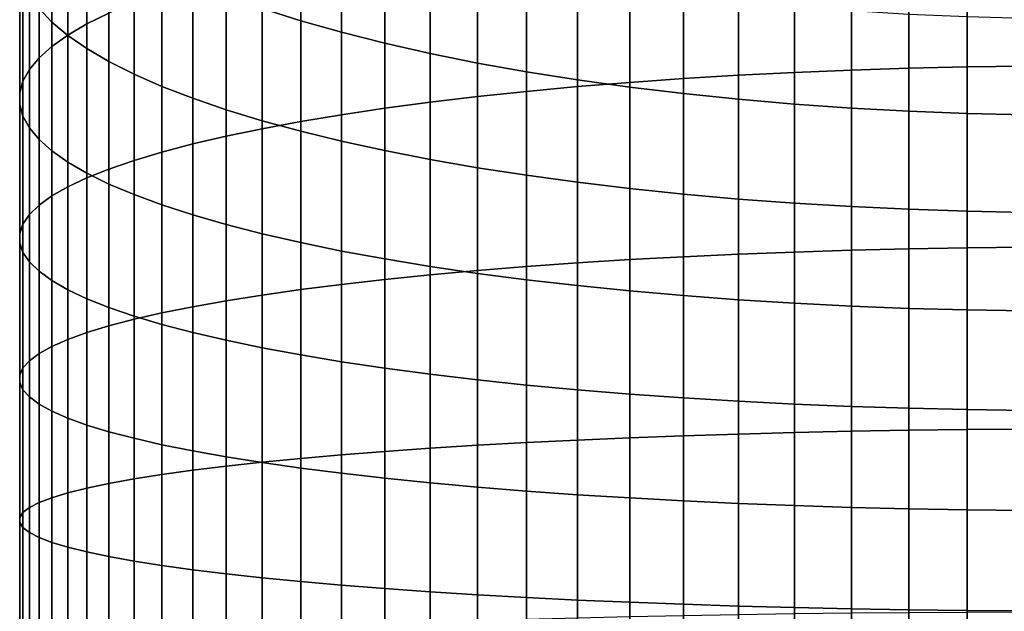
# Model space of a CAD drawing. Header units: metres. Extents: x -82 to 82, y -314 to 27.
# Tile 35 of 256: x -13 to -1, y -252 to -245. Entities that reach past the tile are written whole.
import ezdxf

# ---------------------------------------------------------------- set-up
doc = ezdxf.new("R2010")
doc.units = ezdxf.units.M
doc.layers.add('solid_K_24_41_04_000C07', color=7, linetype='CONTINUOUS')

msp = doc.modelspace()

# ---------------------------------------------------------------- linework, layer by layer
at = {"layer": 'solid_K_24_41_04_000C07'}
for points in [[(-12.174646, -245.101151, 299.56308), (-11.905053, -244.96843, 300.21344), (-11.905053, -243.078552, 299.789673), (-12.174646, -243.236237, 299.144897)], [(-12.407265, -245.236633, 298.89917), (-12.174646, -245.101151, 299.56308), (-12.174646, -243.236237, 299.144897), (-12.407265, -243.397232, 298.486725)], [(-12.602203, -245.077377, 291.617188), (-12.758869, -244.911301, 292.296265), (-12.758869, -243.326721, 291.87616), (-12.602203, -243.518875, 291.20401)], [(-12.602203, -245.374481, 298.223724), (-12.407265, -245.236633, 298.89917), (-12.407265, -243.397232, 298.486725), (-12.602203, -243.561005, 297.817078)], [(-3.537345, -245.692551, 307.755188), (-2.842854, -245.664047, 307.928741), (-2.842854, -243.476166, 307.526031), (-3.537345, -243.511322, 307.353729)], [(-2.842854, -245.664047, 307.928741), (-2.13973, -245.6418, 308.06427), (-2.13973, -243.4487, 307.660614), (-2.842854, -243.476166, 307.526031)], [(-2.13973, -245.6418, 308.06427), (-1.430107, -245.625854, 308.161377), (-1.430107, -243.429016, 307.757019), (-2.13973, -243.4487, 307.660614)], [(-1.430107, -245.625854, 308.161377), (-0.716141, -245.616272, 308.219757), (-0.716141, -243.417191, 307.815002), (-1.430107, -243.429016, 307.757019)], [(-12.758869, -245.514252, 297.538757), (-12.602203, -245.374481, 298.223724), (-12.602203, -243.561005, 297.817078), (-12.758869, -243.727097, 297.138)], [(-12.407265, -245.241165, 290.94754), (-12.602203, -245.077377, 291.617188), (-12.602203, -243.518875, 291.20401), (-12.407265, -243.708344, 290.541168)], [(-9.564411, -245.061737, 285.806854), (-10.034917, -244.913239, 286.326294), (-10.034917, -243.558853, 285.910706), (-9.564411, -243.727264, 285.397369)], [(-5.548094, -245.814514, 307.012299), (-4.892022, -245.767899, 307.296295), (-4.892022, -243.604309, 306.898071), (-5.548094, -243.66185, 306.616089)], [(-4.892022, -245.767899, 307.296295), (-4.221093, -245.727188, 307.544159), (-4.221093, -243.554092, 307.144196), (-4.892022, -243.604309, 306.898071)], [(-4.221093, -245.727188, 307.544159), (-3.537345, -245.692551, 307.755188), (-3.537345, -243.511322, 307.353729), (-4.221093, -243.554092, 307.144196)], [(-12.876787, -245.655548, 296.846405), (-12.758869, -245.514252, 297.538757), (-12.758869, -243.727097, 297.138), (-12.876787, -243.894974, 296.451599)], [(-12.174646, -245.402145, 290.289368), (-12.407265, -245.241165, 290.94754), (-12.407265, -243.708344, 290.541168), (-12.174646, -243.894592, 289.889679)], [(-9.064858, -245.202866, 285.31311), (-9.564411, -245.061737, 285.806854), (-9.564411, -243.727264, 285.397369), (-9.064858, -243.887344, 284.909454)], [(-6.807748, -245.924973, 306.33963), (-6.187316, -245.866928, 306.693085), (-6.187316, -243.726532, 306.299133), (-6.807748, -243.798157, 305.948151)], [(-6.187316, -245.866928, 306.693085), (-5.548094, -245.814514, 307.012299), (-5.548094, -243.66185, 306.616089), (-6.187316, -243.726532, 306.299133)], [(-7.407505, -245.988449, 305.952942), (-6.807748, -245.924973, 306.33963), (-6.807748, -243.798157, 305.948151), (-7.407505, -243.876511, 305.56424)], [(-12.955599, -245.797928, 296.148712), (-12.876787, -245.655548, 296.846405), (-12.876787, -243.894974, 296.451599), (-12.955599, -244.064148, 295.759918)], [(-11.905053, -245.559845, 289.644623), (-12.174646, -245.402145, 290.289368), (-12.174646, -243.894592, 289.889679), (-11.905053, -244.077026, 289.251495)], [(-8.537776, -245.336243, 284.846588), (-9.064858, -245.202866, 285.31311), (-9.064858, -243.887344, 284.909454), (-8.537776, -244.038589, 284.448425)], [(-8.537776, -246.130981, 305.084869), (-7.984765, -246.05719, 305.534271), (-7.984765, -243.961334, 305.148529), (-8.537776, -244.052399, 304.702271)], [(-7.984765, -246.05719, 305.534271), (-7.407505, -245.988449, 305.952942), (-7.407505, -243.876511, 305.56424), (-7.984765, -243.961334, 305.148529)], [(-12.995064, -245.940948, 295.447815), (-12.955599, -245.797928, 296.148712), (-12.955599, -244.064148, 295.759918), (-12.995064, -244.234085, 295.065094)], [(-11.599305, -245.71376, 289.015259), (-11.905053, -245.559845, 289.644623), (-11.905053, -244.077026, 289.251495), (-11.599305, -244.255096, 288.62854)], [(-9.064858, -246.209595, 304.606049), (-8.537776, -246.130981, 305.084869), (-8.537776, -244.052399, 304.702271), (-9.064858, -244.149429, 304.226868)], [(-7.984765, -245.461411, 284.408691), (-8.537776, -245.336243, 284.846588), (-8.537776, -244.038589, 284.448425), (-7.984765, -244.180557, 284.015656)], [(-9.564411, -246.292801, 304.099335), (-9.064858, -246.209595, 304.606049), (-9.064858, -244.149429, 304.226868), (-9.564411, -244.25209, 303.723724)], [(-7.407505, -245.578033, 284.000763), (-7.984765, -245.461411, 284.408691), (-7.984765, -244.180557, 284.015656), (-7.407505, -244.31282, 283.612518)], [(-12.995064, -246.084198, 294.74588), (-12.995064, -245.940948, 295.447815), (-12.995064, -244.234085, 295.065094), (-12.995064, -244.404297, 294.369171)], [(-11.25833, -245.863449, 288.403229), (-11.599305, -245.71376, 289.015259), (-11.599305, -244.255096, 288.62854), (-11.25833, -244.428284, 288.022736)], [(-10.034917, -246.380325, 303.566223), (-9.564411, -246.292801, 304.099335), (-9.564411, -244.25209, 303.723724), (-10.034917, -244.360123, 303.194366)], [(-6.807748, -245.68573, 283.623993), (-7.407505, -245.578033, 284.000763), (-7.407505, -244.31282, 283.612518), (-6.807748, -244.434967, 283.240204)], [(-12.955599, -246.227219, 294.045013), (-12.995064, -246.084198, 294.74588), (-12.995064, -244.404297, 294.369171), (-12.955599, -244.574249, 293.674347)], [(-10.883164, -246.008453, 287.810394), (-11.25833, -245.863449, 288.403229), (-11.25833, -244.428284, 288.022736), (-10.883164, -244.596039, 287.435944)], [(-10.474946, -246.471924, 303.008331), (-10.034917, -246.380325, 303.566223), (-10.034917, -244.360123, 303.194366), (-10.474946, -244.47316, 302.640442)], [(-6.187316, -245.784195, 283.279602), (-6.807748, -245.68573, 283.623993), (-6.807748, -244.434967, 283.240204), (-6.187316, -244.546631, 282.899841)], [(-12.876787, -246.369598, 293.347321), (-12.955599, -246.227219, 294.045013), (-12.955599, -244.574249, 293.674347), (-12.876787, -244.743408, 292.982666)], [(-10.883164, -246.567322, 302.427368), (-10.474946, -246.471924, 303.008331), (-10.474946, -244.47316, 302.640442), (-10.883164, -244.590881, 302.063599)], [(-5.548094, -245.873108, 282.968567), (-6.187316, -245.784195, 283.279602), (-6.187316, -244.546631, 282.899841), (-5.548094, -244.647461, 282.592499)], [(-11.25833, -246.666199, 301.825104), (-10.883164, -246.567322, 302.427368), (-10.883164, -244.590881, 302.063599), (-11.25833, -244.712906, 301.465607)], [(-10.474946, -246.148331, 287.238525), (-10.883164, -246.008453, 287.810394), (-10.883164, -244.596039, 287.435944), (-10.474946, -244.757843, 286.869873)], [(-4.892022, -245.952194, 282.691864), (-5.548094, -245.873108, 282.968567), (-5.548094, -244.647461, 282.592499), (-4.892022, -244.737183, 282.319031)], [(-12.758869, -246.510895, 292.654938), (-12.876787, -246.369598, 293.347321), (-12.876787, -244.743408, 292.982666), (-12.758869, -244.911301, 292.296265)], [(-11.599305, -246.76828, 301.203369), (-11.25833, -246.666199, 301.825104), (-11.25833, -244.712906, 301.465607), (-11.599305, -244.838898, 300.848267)], [(-10.034917, -246.282639, 286.689362), (-10.474946, -246.148331, 287.238525), (-10.474946, -244.757843, 286.869873), (-10.034917, -244.913239, 286.326294)], [(-4.221093, -246.02124, 282.450348), (-4.892022, -245.952194, 282.691864), (-4.892022, -244.737183, 282.319031), (-4.221093, -244.815475, 282.080353)], [(-3.537345, -246.080017, 282.24472), (-4.221093, -246.02124, 282.450348), (-4.221093, -244.815475, 282.080353), (-3.537345, -244.882141, 281.877167)], [(-12.602203, -246.650665, 291.969971), (-12.758869, -246.510895, 292.654938), (-12.758869, -244.911301, 292.296265), (-12.602203, -245.077377, 291.617188)], [(-11.905053, -246.87326, 300.564026), (-11.599305, -246.76828, 301.203369), (-11.599305, -244.838898, 300.848267), (-11.905053, -244.96843, 300.21344)], [(-9.564411, -246.410995, 286.164551), (-10.034917, -246.282639, 286.689362), (-10.034917, -244.913239, 286.326294), (-9.564411, -245.061737, 285.806854)], [(-2.842854, -246.128357, 282.075623), (-3.537345, -246.080017, 282.24472), (-3.537345, -244.882141, 281.877167), (-2.842854, -244.936966, 281.710052)], [(-2.13973, -246.166107, 281.943573), (-2.842854, -246.128357, 282.075623), (-2.842854, -244.936966, 281.710052), (-2.13973, -244.979782, 281.579559)], [(-12.174646, -246.980804, 299.909058), (-11.905053, -246.87326, 300.564026), (-11.905053, -244.96843, 300.21344), (-12.174646, -245.101151, 299.56308)], [(-9.064858, -246.53299, 285.665741), (-9.564411, -246.410995, 286.164551), (-9.564411, -245.061737, 285.806854), (-9.064858, -245.202866, 285.31311)], [(-1.430107, -246.193161, 281.848969), (-2.13973, -246.166107, 281.943573), (-2.13973, -244.979782, 281.579559), (-1.430107, -245.010452, 281.486053)], [(-0.716141, -246.209427, 281.792084), (-1.430107, -246.193161, 281.848969), (-1.430107, -245.010452, 281.486053), (-0.716141, -245.0289, 281.42984)], [(-12.407265, -246.788513, 291.294525), (-12.602203, -246.650665, 291.969971), (-12.602203, -245.077377, 291.617188), (-12.407265, -245.241165, 290.94754)], [(-12.407265, -247.090576, 299.240417), (-12.174646, -246.980804, 299.909058), (-12.174646, -245.101151, 299.56308), (-12.407265, -245.236633, 298.89917)], [(-12.602203, -247.202271, 298.56015), (-12.407265, -247.090576, 299.240417), (-12.407265, -245.236633, 298.89917), (-12.602203, -245.374481, 298.223724)], [(-12.174646, -246.923996, 290.630615), (-12.407265, -246.788513, 291.294525), (-12.407265, -245.241165, 290.94754), (-12.174646, -245.402145, 290.289368)], [(-8.537776, -246.64827, 285.194427), (-9.064858, -246.53299, 285.665741), (-9.064858, -245.202866, 285.31311), (-8.537776, -245.336243, 284.846588)], [(-12.758869, -247.315536, 297.8703), (-12.602203, -247.202271, 298.56015), (-12.602203, -245.374481, 298.223724), (-12.758869, -245.514252, 297.538757)], [(-11.905053, -247.056717, 289.980255), (-12.174646, -246.923996, 290.630615), (-12.174646, -245.402145, 290.289368), (-11.905053, -245.559845, 289.644623)], [(-7.984765, -246.75647, 284.752045), (-8.537776, -246.64827, 285.194427), (-8.537776, -245.336243, 284.846588), (-7.984765, -245.461411, 284.408691)], [(-12.876787, -247.430023, 297.173004), (-12.758869, -247.315536, 297.8703), (-12.758869, -245.514252, 297.538757), (-12.876787, -245.655548, 296.846405)], [(-7.407505, -246.857269, 284.339905), (-7.984765, -246.75647, 284.752045), (-7.984765, -245.461411, 284.408691), (-7.407505, -245.578033, 284.000763)], [(-12.955599, -247.545395, 296.470337), (-12.876787, -247.430023, 297.173004), (-12.876787, -245.655548, 296.846405), (-12.955599, -245.797928, 296.148712)], [(-11.599305, -247.186249, 289.345459), (-11.905053, -247.056717, 289.980255), (-11.905053, -245.559845, 289.644623), (-11.599305, -245.71376, 289.015259)], [(-6.807748, -246.950363, 283.95929), (-7.407505, -246.857269, 284.339905), (-7.407505, -245.578033, 284.000763), (-6.807748, -245.68573, 283.623993)], [(-3.537345, -247.887619, 308.072266), (-2.842854, -247.865845, 308.246796), (-2.842854, -245.664047, 307.928741), (-3.537345, -245.692551, 307.755188)], [(-2.842854, -247.865845, 308.246796), (-2.13973, -247.848831, 308.383057), (-2.13973, -245.6418, 308.06427), (-2.842854, -245.664047, 307.928741)], [(-2.13973, -247.848831, 308.383057), (-1.430107, -247.836639, 308.480713), (-1.430107, -245.625854, 308.161377), (-2.13973, -245.6418, 308.06427)], [(-1.430107, -247.836639, 308.480713), (-0.716141, -247.829315, 308.539429), (-0.716141, -245.616272, 308.219757), (-1.430107, -245.625854, 308.161377)], [(-11.25833, -247.312241, 288.728119), (-11.599305, -247.186249, 289.345459), (-11.599305, -245.71376, 289.015259), (-11.25833, -245.863449, 288.403229)], [(-6.187316, -247.035477, 283.611328), (-6.807748, -246.950363, 283.95929), (-6.807748, -245.68573, 283.623993), (-6.187316, -245.784195, 283.279602)], [(-5.548094, -247.11232, 283.297089), (-6.187316, -247.035477, 283.611328), (-6.187316, -245.784195, 283.279602), (-5.548094, -245.873108, 282.968567)], [(-5.548094, -247.980865, 307.325226), (-4.892022, -247.945221, 307.610779), (-4.892022, -245.767899, 307.296295), (-5.548094, -245.814514, 307.012299)], [(-4.892022, -247.945221, 307.610779), (-4.221093, -247.914108, 307.860046), (-4.221093, -245.727188, 307.544159), (-4.892022, -245.767899, 307.296295)], [(-4.221093, -247.914108, 307.860046), (-3.537345, -247.887619, 308.072266), (-3.537345, -245.692551, 307.755188), (-4.221093, -245.727188, 307.544159)], [(-12.995064, -247.661301, 295.764465), (-12.955599, -247.545395, 296.470337), (-12.955599, -245.797928, 296.148712), (-12.995064, -245.940948, 295.447815)], [(-10.883164, -247.434265, 288.130096), (-11.25833, -247.312241, 288.728119), (-11.25833, -245.863449, 288.403229), (-10.883164, -246.008453, 287.810394)], [(-6.807748, -248.065292, 306.648773), (-6.187316, -248.02092, 307.004242), (-6.187316, -245.866928, 306.693085), (-6.807748, -245.924973, 306.33963)], [(-6.187316, -248.02092, 307.004242), (-5.548094, -247.980865, 307.325226), (-5.548094, -245.814514, 307.012299), (-6.187316, -245.866928, 306.693085)], [(-4.892022, -247.180695, 283.017578), (-5.548094, -247.11232, 283.297089), (-5.548094, -245.873108, 282.968567), (-4.892022, -245.952194, 282.691864)], [(-12.995064, -247.777374, 295.057526), (-12.995064, -247.661301, 295.764465), (-12.995064, -245.940948, 295.447815), (-12.995064, -246.084198, 294.74588)], [(-10.474946, -247.551987, 287.553253), (-10.883164, -247.434265, 288.130096), (-10.883164, -246.008453, 287.810394), (-10.474946, -246.148331, 287.238525)], [(-7.984765, -248.166367, 305.838928), (-7.407505, -248.113815, 306.259949), (-7.407505, -245.988449, 305.952942), (-7.984765, -246.05719, 305.534271)], [(-7.407505, -248.113815, 306.259949), (-6.807748, -248.065292, 306.648773), (-6.807748, -245.924973, 306.33963), (-7.407505, -245.988449, 305.952942)], [(-4.221093, -247.240372, 282.77356), (-4.892022, -247.180695, 283.017578), (-4.892022, -245.952194, 282.691864), (-4.221093, -246.02124, 282.450348)], [(-3.537345, -247.291183, 282.565826), (-4.221093, -247.240372, 282.77356), (-4.221093, -246.02124, 282.450348), (-3.537345, -246.080017, 282.24472)], [(-12.955599, -247.893265, 294.351654), (-12.995064, -247.777374, 295.057526), (-12.995064, -246.084198, 294.74588), (-12.955599, -246.227219, 294.045013)], [(-10.034917, -247.665024, 286.999329), (-10.474946, -247.551987, 287.553253), (-10.474946, -246.148331, 287.238525), (-10.034917, -246.282639, 286.689362)], [(-9.064858, -248.282867, 304.905518), (-8.537776, -248.222778, 305.386993), (-8.537776, -246.130981, 305.084869), (-9.064858, -246.209595, 304.606049)], [(-8.537776, -248.222778, 305.386993), (-7.984765, -248.166367, 305.838928), (-7.984765, -246.05719, 305.534271), (-8.537776, -246.130981, 305.084869)], [(-2.842854, -247.332962, 282.394989), (-3.537345, -247.291183, 282.565826), (-3.537345, -246.080017, 282.24472), (-2.842854, -246.128357, 282.075623)], [(-2.13973, -247.365601, 282.261566), (-2.842854, -247.332962, 282.394989), (-2.842854, -246.128357, 282.075623), (-2.13973, -246.166107, 281.943573)], [(-12.876787, -248.008636, 293.648987), (-12.955599, -247.893265, 294.351654), (-12.955599, -246.227219, 294.045013), (-12.876787, -246.369598, 293.347321)], [(-9.564411, -248.346466, 304.395966), (-9.064858, -248.282867, 304.905518), (-9.064858, -246.209595, 304.606049), (-9.564411, -246.292801, 304.099335)], [(-1.430107, -247.388977, 282.165985), (-2.13973, -247.365601, 282.261566), (-2.13973, -246.166107, 281.943573), (-1.430107, -246.193161, 281.848969)], [(-0.716141, -247.40303, 282.108521), (-1.430107, -247.388977, 282.165985), (-1.430107, -246.193161, 281.848969), (-0.716141, -246.209427, 281.792084)], [(-12.758869, -248.123123, 292.951691), (-12.876787, -248.008636, 293.648987), (-12.876787, -246.369598, 293.347321), (-12.758869, -246.510895, 292.654938)], [(-10.474946, -248.483398, 303.298889), (-10.034917, -248.413376, 303.859863), (-10.034917, -246.380325, 303.566223), (-10.474946, -246.471924, 303.008331)], [(-9.564411, -247.773041, 286.470001), (-10.034917, -247.665024, 286.999329), (-10.034917, -246.282639, 286.689362), (-9.564411, -246.410995, 286.164551)], [(-10.034917, -248.413376, 303.859863), (-9.564411, -248.346466, 304.395966), (-9.564411, -246.292801, 304.099335), (-10.034917, -246.380325, 303.566223)], [(-10.883164, -248.55632, 302.714691), (-10.474946, -248.483398, 303.298889), (-10.474946, -246.471924, 303.008331), (-10.883164, -246.567322, 302.427368)], [(-9.064858, -247.875717, 285.966858), (-9.564411, -247.773041, 286.470001), (-9.564411, -246.410995, 286.164551), (-9.064858, -246.53299, 285.665741)], [(-12.602203, -248.236389, 292.261841), (-12.758869, -248.123123, 292.951691), (-12.758869, -246.510895, 292.654938), (-12.602203, -246.650665, 291.969971)], [(-11.25833, -248.631897, 302.109039), (-10.883164, -248.55632, 302.714691), (-10.883164, -246.567322, 302.427368), (-11.25833, -246.666199, 301.825104)], [(-8.537776, -247.972748, 285.491425), (-9.064858, -247.875717, 285.966858), (-9.064858, -246.53299, 285.665741), (-8.537776, -246.64827, 285.194427)], [(-12.407265, -248.348083, 291.581573), (-12.602203, -248.236389, 292.261841), (-12.602203, -246.650665, 291.969971), (-12.407265, -246.788513, 291.294525)], [(-11.599305, -248.709946, 301.483826), (-11.25833, -248.631897, 302.109039), (-11.25833, -246.666199, 301.825104), (-11.599305, -246.76828, 301.203369)], [(-7.984765, -248.063812, 285.045197), (-8.537776, -247.972748, 285.491425), (-8.537776, -246.64827, 285.194427), (-7.984765, -246.75647, 284.752045)], [(-12.174646, -248.45787, 290.912933), (-12.407265, -248.348083, 291.581573), (-12.407265, -246.788513, 291.294525), (-12.174646, -246.923996, 290.630615)], [(-11.905053, -248.790176, 300.840942), (-11.599305, -248.709946, 301.483826), (-11.599305, -246.76828, 301.203369), (-11.905053, -246.87326, 300.564026)], [(-7.407505, -248.148636, 284.629456), (-7.984765, -248.063812, 285.045197), (-7.984765, -246.75647, 284.752045), (-7.407505, -246.857269, 284.339905)], [(-6.807748, -248.22699, 284.245544), (-7.407505, -248.148636, 284.629456), (-7.407505, -246.857269, 284.339905), (-6.807748, -246.950363, 283.95929)], [(-12.407265, -248.956314, 299.509918), (-12.174646, -248.872391, 300.182281), (-12.174646, -246.980804, 299.909058), (-12.407265, -247.090576, 299.240417)], [(-12.174646, -248.872391, 300.182281), (-11.905053, -248.790176, 300.840942), (-11.905053, -246.87326, 300.564026), (-12.174646, -246.980804, 299.909058)], [(-11.905053, -248.565414, 290.257965), (-12.174646, -248.45787, 290.912933), (-12.174646, -246.923996, 290.630615), (-11.905053, -247.056717, 289.980255)], [(-6.187316, -248.298615, 283.894562), (-6.807748, -248.22699, 284.245544), (-6.807748, -246.950363, 283.95929), (-6.187316, -247.035477, 283.611328)], [(-12.602203, -249.041687, 298.825836), (-12.407265, -248.956314, 299.509918), (-12.407265, -247.090576, 299.240417), (-12.602203, -247.202271, 298.56015)], [(-11.599305, -248.67038, 289.618622), (-11.905053, -248.565414, 290.257965), (-11.905053, -247.056717, 289.980255), (-11.599305, -247.186249, 289.345459)], [(-5.548094, -248.363297, 283.577606), (-6.187316, -248.298615, 283.894562), (-6.187316, -247.035477, 283.611328), (-5.548094, -247.11232, 283.297089)], [(-12.758869, -249.128265, 298.132141), (-12.602203, -249.041687, 298.825836), (-12.602203, -247.202271, 298.56015), (-12.758869, -247.315536, 297.8703)], [(-11.25833, -248.772461, 288.996887), (-11.599305, -248.67038, 289.618622), (-11.599305, -247.186249, 289.345459), (-11.25833, -247.312241, 288.728119)], [(-4.892022, -248.420837, 283.295654), (-5.548094, -248.363297, 283.577606), (-5.548094, -247.11232, 283.297089), (-4.892022, -247.180695, 283.017578)], [(-4.221093, -248.471054, 283.04953), (-4.892022, -248.420837, 283.295654), (-4.892022, -247.180695, 283.017578), (-4.221093, -247.240372, 282.77356)], [(-12.876787, -249.21579, 297.430939), (-12.758869, -249.128265, 298.132141), (-12.758869, -247.315536, 297.8703), (-12.876787, -247.430023, 297.173004)], [(-10.883164, -248.871353, 288.394623), (-11.25833, -248.772461, 288.996887), (-11.25833, -247.312241, 288.728119), (-10.883164, -247.434265, 288.130096)], [(-3.537345, -248.513824, 282.839966), (-4.221093, -248.471054, 283.04953), (-4.221093, -247.240372, 282.77356), (-3.537345, -247.291183, 282.565826)], [(-2.842854, -248.548981, 282.667664), (-3.537345, -248.513824, 282.839966), (-3.537345, -247.291183, 282.565826), (-2.842854, -247.332962, 282.394989)], [(-2.13973, -248.576447, 282.533081), (-2.842854, -248.548981, 282.667664), (-2.842854, -247.332962, 282.394989), (-2.13973, -247.365601, 282.261566)], [(-12.955599, -249.303986, 296.724365), (-12.876787, -249.21579, 297.430939), (-12.876787, -247.430023, 297.173004), (-12.955599, -247.545395, 296.470337)], [(-10.474946, -248.966736, 287.81366), (-10.883164, -248.871353, 288.394623), (-10.883164, -247.434265, 288.130096), (-10.474946, -247.551987, 287.553253)], [(-1.430107, -248.596115, 282.436676), (-2.13973, -248.576447, 282.533081), (-2.13973, -247.365601, 282.261566), (-1.430107, -247.388977, 282.165985)], [(-0.716141, -248.607956, 282.378723), (-1.430107, -248.596115, 282.436676), (-1.430107, -247.388977, 282.165985), (-0.716141, -247.40303, 282.108521)], [(-12.995064, -249.392578, 296.014557), (-12.955599, -249.303986, 296.724365), (-12.955599, -247.545395, 296.470337), (-12.995064, -247.661301, 295.764465)], [(-10.034917, -249.058334, 287.255768), (-10.474946, -248.966736, 287.81366), (-10.474946, -247.551987, 287.553253), (-10.034917, -247.665024, 286.999329)], [(-12.995064, -249.481308, 295.30365), (-12.995064, -249.392578, 296.014557), (-12.995064, -247.661301, 295.764465), (-12.995064, -247.777374, 295.057526)], [(-9.564411, -249.145859, 286.722656), (-10.034917, -249.058334, 287.255768), (-10.034917, -247.665024, 286.999329), (-9.564411, -247.773041, 286.470001)], [(-12.955599, -249.569901, 294.593842), (-12.995064, -249.481308, 295.30365), (-12.995064, -247.777374, 295.057526), (-12.955599, -247.893265, 294.351654)], [(-9.064858, -249.229065, 286.215942), (-9.564411, -249.145859, 286.722656), (-9.564411, -247.773041, 286.470001), (-9.064858, -247.875717, 285.966858)], [(-1.430107, -250.058105, 308.714569), (-0.716141, -250.05304, 308.773529), (-0.716141, -247.829315, 308.539429), (-1.430107, -247.836639, 308.480713)], [(-12.876787, -249.658081, 293.887238), (-12.955599, -249.569901, 294.593842), (-12.955599, -247.893265, 294.351654), (-12.876787, -248.008636, 293.648987)], [(-8.537776, -249.307678, 285.737152), (-9.064858, -249.229065, 286.215942), (-9.064858, -247.875717, 285.966858), (-8.537776, -247.972748, 285.491425)], [(-5.548094, -250.157654, 307.554382), (-4.892022, -250.133057, 307.841095), (-4.892022, -247.945221, 307.610779), (-5.548094, -247.980865, 307.325226)], [(-4.892022, -250.133057, 307.841095), (-4.221093, -250.111572, 308.0914), (-4.221093, -247.914108, 307.860046), (-4.892022, -247.945221, 307.610779)], [(-4.221093, -250.111572, 308.0914), (-3.537345, -250.093292, 308.304474), (-3.537345, -247.887619, 308.072266), (-4.221093, -247.914108, 307.860046)], [(-3.537345, -250.093292, 308.304474), (-2.842854, -250.078262, 308.479675), (-2.842854, -247.865845, 308.246796), (-3.537345, -247.887619, 308.072266)], [(-2.842854, -250.078262, 308.479675), (-2.13973, -250.066513, 308.616516), (-2.13973, -247.848831, 308.383057), (-2.842854, -247.865845, 308.246796)], [(-2.13973, -250.066513, 308.616516), (-1.430107, -250.058105, 308.714569), (-1.430107, -247.836639, 308.480713), (-2.13973, -247.848831, 308.383057)], [(-12.758869, -249.745605, 293.186035), (-12.876787, -249.658081, 293.887238), (-12.876787, -248.008636, 293.648987), (-12.758869, -248.123123, 292.951691)], [(-7.984765, -249.38147, 285.28772), (-8.537776, -249.307678, 285.737152), (-8.537776, -247.972748, 285.491425), (-7.984765, -248.063812, 285.045197)], [(-7.407505, -249.450211, 284.869049), (-7.984765, -249.38147, 285.28772), (-7.984765, -248.063812, 285.045197), (-7.407505, -248.148636, 284.629456)], [(-7.407505, -250.249451, 306.484772), (-6.807748, -250.215942, 306.875183), (-6.807748, -248.065292, 306.648773), (-7.407505, -248.113815, 306.259949)], [(-6.807748, -250.215942, 306.875183), (-6.187316, -250.185318, 307.232086), (-6.187316, -248.02092, 307.004242), (-6.807748, -248.065292, 306.648773)], [(-6.187316, -250.185318, 307.232086), (-5.548094, -250.157654, 307.554382), (-5.548094, -247.980865, 307.325226), (-6.187316, -248.02092, 307.004242)], [(-12.602203, -249.832184, 292.492371), (-12.758869, -249.745605, 293.186035), (-12.758869, -248.123123, 292.951691), (-12.602203, -248.236389, 292.261841)], [(-8.537776, -250.324661, 305.608276), (-7.984765, -250.285721, 306.062042), (-7.984765, -248.166367, 305.838928), (-8.537776, -248.222778, 305.386993)], [(-7.984765, -250.285721, 306.062042), (-7.407505, -250.249451, 306.484772), (-7.407505, -248.113815, 306.259949), (-7.984765, -248.166367, 305.838928)], [(-6.807748, -249.513702, 284.482361), (-7.407505, -249.450211, 284.869049), (-7.407505, -248.148636, 284.629456), (-6.807748, -248.22699, 284.245544)], [(-12.407265, -249.917572, 291.808289), (-12.602203, -249.832184, 292.492371), (-12.602203, -248.236389, 292.261841), (-12.407265, -248.348083, 291.581573)], [(-9.564411, -250.410049, 304.61322), (-9.064858, -250.36615, 305.124847), (-9.064858, -248.282867, 304.905518), (-9.564411, -248.346466, 304.395966)], [(-9.064858, -250.36615, 305.124847), (-8.537776, -250.324661, 305.608276), (-8.537776, -248.222778, 305.386993), (-9.064858, -248.282867, 304.905518)], [(-6.187316, -249.571732, 284.128906), (-6.807748, -249.513702, 284.482361), (-6.807748, -248.22699, 284.245544), (-6.187316, -248.298615, 283.894562)], [(-5.548094, -249.624146, 283.809692), (-6.187316, -249.571732, 284.128906), (-6.187316, -248.298615, 283.894562), (-5.548094, -248.363297, 283.577606)], [(-12.174646, -250.00148, 291.135895), (-12.407265, -249.917572, 291.808289), (-12.407265, -248.348083, 291.581573), (-12.174646, -248.45787, 290.912933)], [(-10.474946, -250.504578, 303.511658), (-10.034917, -250.456238, 304.074921), (-10.034917, -248.413376, 303.859863), (-10.474946, -248.483398, 303.298889)], [(-10.034917, -250.456238, 304.074921), (-9.564411, -250.410049, 304.61322), (-9.564411, -248.346466, 304.395966), (-10.034917, -248.413376, 303.859863)], [(-4.892022, -249.670776, 283.525696), (-5.548094, -249.624146, 283.809692), (-5.548094, -248.363297, 283.577606), (-4.892022, -248.420837, 283.295654)], [(-4.221093, -249.711472, 283.277832), (-4.892022, -249.670776, 283.525696), (-4.892022, -248.420837, 283.295654), (-4.221093, -248.471054, 283.04953)], [(-11.905053, -250.083694, 290.477264), (-12.174646, -250.00148, 291.135895), (-12.174646, -248.45787, 290.912933), (-11.905053, -248.565414, 290.257965)], [(-10.883164, -250.554916, 302.925079), (-10.474946, -250.504578, 303.511658), (-10.474946, -248.483398, 303.298889), (-10.883164, -248.55632, 302.714691)], [(-3.537345, -249.746124, 283.066803), (-4.221093, -249.711472, 283.277832), (-4.221093, -248.471054, 283.04953), (-3.537345, -248.513824, 282.839966)], [(-2.842854, -249.774612, 282.89325), (-3.537345, -249.746124, 283.066803), (-3.537345, -248.513824, 282.839966), (-2.842854, -248.548981, 282.667664)], [(-2.13973, -249.796875, 282.757721), (-2.842854, -249.774612, 282.89325), (-2.842854, -248.548981, 282.667664), (-2.13973, -248.576447, 282.533081)], [(-11.599305, -250.16394, 289.834351), (-11.905053, -250.083694, 290.477264), (-11.905053, -248.565414, 290.257965), (-11.599305, -248.67038, 289.618622)], [(-11.599305, -250.660965, 301.68924), (-11.25833, -250.607086, 302.316986), (-11.25833, -248.631897, 302.109039), (-11.599305, -248.709946, 301.483826)], [(-11.25833, -250.241974, 289.209137), (-11.599305, -250.16394, 289.834351), (-11.599305, -248.67038, 289.618622), (-11.25833, -248.772461, 288.996887)], [(-11.25833, -250.607086, 302.316986), (-10.883164, -250.554916, 302.925079), (-10.883164, -248.55632, 302.714691), (-11.25833, -248.631897, 302.109039)], [(-1.430107, -249.812805, 282.660614), (-2.13973, -249.796875, 282.757721), (-2.13973, -248.576447, 282.533081), (-1.430107, -248.596115, 282.436676)], [(-0.716141, -249.822403, 282.602234), (-1.430107, -249.812805, 282.660614), (-1.430107, -248.596115, 282.436676), (-0.716141, -248.607956, 282.378723)], [(-12.174646, -250.773102, 300.382385), (-11.905053, -250.716354, 301.043701), (-11.905053, -248.790176, 300.840942), (-12.174646, -248.872391, 300.182281)], [(-11.905053, -250.716354, 301.043701), (-11.599305, -250.660965, 301.68924), (-11.599305, -248.709946, 301.483826), (-11.905053, -248.790176, 300.840942)], [(-10.883164, -250.317566, 288.603516), (-11.25833, -250.241974, 289.209137), (-11.25833, -248.772461, 288.996887), (-10.883164, -248.871353, 288.394623)], [(-12.407265, -250.831039, 299.707275), (-12.174646, -250.773102, 300.382385), (-12.174646, -248.872391, 300.182281), (-12.407265, -248.956314, 299.509918)], [(-10.474946, -250.390472, 288.019318), (-10.883164, -250.317566, 288.603516), (-10.883164, -248.871353, 288.394623), (-10.474946, -248.966736, 287.81366)], [(-12.602203, -250.889984, 299.020416), (-12.407265, -250.831039, 299.707275), (-12.407265, -248.956314, 299.509918), (-12.602203, -249.041687, 298.825836)], [(-10.034917, -250.460495, 287.458313), (-10.474946, -250.390472, 288.019318), (-10.474946, -248.966736, 287.81366), (-10.034917, -249.058334, 287.255768)], [(-12.876787, -251.010162, 297.619843), (-12.758869, -250.949753, 298.323914), (-12.758869, -249.128265, 298.132141), (-12.876787, -249.21579, 297.430939)], [(-12.758869, -250.949753, 298.323914), (-12.602203, -250.889984, 299.020416), (-12.602203, -249.041687, 298.825836), (-12.758869, -249.128265, 298.132141)], [(-9.564411, -250.527405, 286.922211), (-10.034917, -250.460495, 287.458313), (-10.034917, -249.058334, 287.255768), (-9.564411, -249.145859, 286.722656)], [(-9.064858, -250.591003, 286.412659), (-9.564411, -250.527405, 286.922211), (-9.564411, -249.145859, 286.722656), (-9.064858, -249.229065, 286.215942)], [(-12.955599, -251.071045, 296.9104), (-12.876787, -251.010162, 297.619843), (-12.876787, -249.21579, 297.430939), (-12.955599, -249.303986, 296.724365)], [(-8.537776, -250.651093, 285.931183), (-9.064858, -250.591003, 286.412659), (-9.064858, -249.229065, 286.215942), (-8.537776, -249.307678, 285.737152)], [(-12.995064, -251.132202, 296.197693), (-12.955599, -251.071045, 296.9104), (-12.955599, -249.303986, 296.724365), (-12.995064, -249.392578, 296.014557)], [(-12.995064, -251.193451, 295.483887), (-12.995064, -251.132202, 296.197693), (-12.995064, -249.392578, 296.014557), (-12.995064, -249.481308, 295.30365)], [(-7.984765, -250.707504, 285.479248), (-8.537776, -250.651093, 285.931183), (-8.537776, -249.307678, 285.737152), (-7.984765, -249.38147, 285.28772)], [(-7.407505, -250.760056, 285.058228), (-7.984765, -250.707504, 285.479248), (-7.984765, -249.38147, 285.28772), (-7.407505, -249.450211, 284.869049)], [(-12.955599, -251.254608, 294.771179), (-12.995064, -251.193451, 295.483887), (-12.995064, -249.481308, 295.30365), (-12.955599, -249.569901, 294.593842)], [(-6.807748, -250.808578, 284.669403), (-7.407505, -250.760056, 285.058228), (-7.407505, -249.450211, 284.869049), (-6.807748, -249.513702, 284.482361)], [(-6.187316, -250.852951, 284.313965), (-6.807748, -250.808578, 284.669403), (-6.807748, -249.513702, 284.482361), (-6.187316, -249.571732, 284.128906)], [(-12.876787, -251.315491, 294.061737), (-12.955599, -251.254608, 294.771179), (-12.955599, -249.569901, 294.593842), (-12.876787, -249.658081, 293.887238)], [(-5.548094, -250.893005, 283.992981), (-6.187316, -250.852951, 284.313965), (-6.187316, -249.571732, 284.128906), (-5.548094, -249.624146, 283.809692)], [(-4.892022, -250.92865, 283.707397), (-5.548094, -250.893005, 283.992981), (-5.548094, -249.624146, 283.809692), (-4.892022, -249.670776, 283.525696)], [(-12.758869, -251.375916, 293.357666), (-12.876787, -251.315491, 294.061737), (-12.876787, -249.658081, 293.887238), (-12.758869, -249.745605, 293.186035)], [(-12.602203, -251.435684, 292.661163), (-12.758869, -251.375916, 293.357666), (-12.758869, -249.745605, 293.186035), (-12.602203, -249.832184, 292.492371)], [(-4.221093, -250.959763, 283.45813), (-4.892022, -250.92865, 283.707397), (-4.892022, -249.670776, 283.525696), (-4.221093, -249.711472, 283.277832)], [(-3.537345, -250.986252, 283.245941), (-4.221093, -250.959763, 283.45813), (-4.221093, -249.711472, 283.277832), (-3.537345, -249.746124, 283.066803)], [(-2.842854, -251.008026, 283.071411), (-3.537345, -250.986252, 283.245941), (-3.537345, -249.746124, 283.066803), (-2.842854, -249.774612, 282.89325)], [(-12.407265, -251.494614, 291.974304), (-12.602203, -251.435684, 292.661163), (-12.602203, -249.832184, 292.492371), (-12.407265, -249.917572, 291.808289)], [(-2.13973, -251.02504, 282.93512), (-2.842854, -251.008026, 283.071411), (-2.842854, -249.774612, 282.89325), (-2.13973, -249.796875, 282.757721)], [(-1.430107, -251.037231, 282.837494), (-2.13973, -251.02504, 282.93512), (-2.13973, -249.796875, 282.757721), (-1.430107, -249.812805, 282.660614)], [(-0.716141, -251.044556, 282.778778), (-1.430107, -251.037231, 282.837494), (-1.430107, -249.812805, 282.660614), (-0.716141, -249.822403, 282.602234)], [(-12.174646, -251.552551, 291.299194), (-12.407265, -251.494614, 291.974304), (-12.407265, -249.917572, 291.808289), (-12.174646, -250.00148, 291.135895)], [(-11.905053, -251.609299, 290.637878), (-12.174646, -251.552551, 291.299194), (-12.174646, -250.00148, 291.135895), (-11.905053, -250.083694, 290.477264)], [(-11.599305, -251.664703, 289.99234), (-11.905053, -251.609299, 290.637878), (-11.905053, -250.083694, 290.477264), (-11.599305, -250.16394, 289.834351)], [(-4.892022, -252.32814, 307.986908), (-4.221093, -252.31633, 308.237823), (-4.221093, -250.111572, 308.0914), (-4.892022, -250.133057, 307.841095)], [(-4.221093, -252.31633, 308.237823), (-3.537345, -252.306274, 308.451447), (-3.537345, -250.093292, 308.304474), (-4.221093, -250.111572, 308.0914)], [(-3.537345, -252.306274, 308.451447), (-2.842854, -252.298004, 308.627106), (-2.842854, -250.078262, 308.479675), (-3.537345, -250.093292, 308.304474)], [(-2.842854, -252.298004, 308.627106), (-2.13973, -252.29155, 308.764313), (-2.13973, -250.066513, 308.616516), (-2.842854, -250.078262, 308.479675)], [(-2.13973, -252.29155, 308.764313), (-1.430107, -252.286926, 308.86261), (-1.430107, -250.058105, 308.714569), (-2.13973, -250.066513, 308.616516)], [(-1.430107, -252.286926, 308.86261), (-0.716141, -252.284149, 308.921692), (-0.716141, -250.05304, 308.773529), (-1.430107, -250.058105, 308.714569)], [(-11.25833, -251.718567, 289.364594), (-11.599305, -251.664703, 289.99234), (-11.599305, -250.16394, 289.834351), (-11.25833, -250.241974, 289.209137)], [(-7.407505, -252.392151, 306.627075), (-6.807748, -252.373734, 307.018494), (-6.807748, -250.215942, 306.875183), (-7.407505, -250.249451, 306.484772)], [(-6.807748, -252.373734, 307.018494), (-6.187316, -252.356888, 307.376312), (-6.187316, -250.185318, 307.232086), (-6.807748, -250.215942, 306.875183)], [(-6.187316, -252.356888, 307.376312), (-5.548094, -252.341675, 307.699432), (-5.548094, -250.157654, 307.554382), (-6.187316, -250.185318, 307.232086)], [(-5.548094, -252.341675, 307.699432), (-4.892022, -252.32814, 307.986908), (-4.892022, -250.133057, 307.841095), (-5.548094, -250.157654, 307.554382)], [(-10.883164, -251.770752, 288.7565), (-11.25833, -251.718567, 289.364594), (-11.25833, -250.241974, 289.209137), (-10.883164, -250.317566, 288.603516)], [(-10.474946, -251.821091, 288.169922), (-10.883164, -251.770752, 288.7565), (-10.883164, -250.317566, 288.603516), (-10.474946, -250.390472, 288.019318)], [(-9.064858, -252.456329, 305.263672), (-8.537776, -252.433517, 305.748352), (-8.537776, -250.324661, 305.608276), (-9.064858, -250.36615, 305.124847)], [(-8.537776, -252.433517, 305.748352), (-7.984765, -252.412094, 306.203278), (-7.984765, -250.285721, 306.062042), (-8.537776, -250.324661, 305.608276)], [(-7.984765, -252.412094, 306.203278), (-7.407505, -252.392151, 306.627075), (-7.407505, -250.249451, 306.484772), (-7.984765, -250.285721, 306.062042)], [(-10.034917, -251.869415, 287.606628), (-10.474946, -251.821091, 288.169922), (-10.474946, -250.390472, 288.019318), (-10.034917, -250.460495, 287.458313)], [(-10.474946, -252.532455, 303.646332), (-10.034917, -252.505875, 304.21106), (-10.034917, -250.456238, 304.074921), (-10.474946, -250.504578, 303.511658)], [(-10.034917, -252.505875, 304.21106), (-9.564411, -252.480469, 304.750702), (-9.564411, -250.410049, 304.61322), (-10.034917, -250.456238, 304.074921)], [(-9.564411, -251.915604, 287.068359), (-10.034917, -251.869415, 287.606628), (-10.034917, -250.460495, 287.458313), (-9.564411, -250.527405, 286.922211)], [(-9.564411, -252.480469, 304.750702), (-9.064858, -252.456329, 305.263672), (-9.064858, -250.36615, 305.124847), (-9.564411, -250.410049, 304.61322)], [(-11.25833, -252.588837, 302.448608), (-10.883164, -252.560135, 303.058258), (-10.883164, -250.554916, 302.925079), (-11.25833, -250.607086, 302.316986)], [(-10.883164, -252.560135, 303.058258), (-10.474946, -252.532455, 303.646332), (-10.474946, -250.504578, 303.511658), (-10.883164, -250.554916, 302.925079)], [(-9.064858, -251.959518, 286.556732), (-9.564411, -251.915604, 287.068359), (-9.564411, -250.527405, 286.922211), (-9.064858, -250.591003, 286.412659)], [(-8.537776, -252.000992, 286.073303), (-9.064858, -251.959518, 286.556732), (-9.064858, -250.591003, 286.412659), (-8.537776, -250.651093, 285.931183)], [(-12.174646, -252.68013, 300.509033), (-11.905053, -252.648911, 301.172058), (-11.905053, -250.716354, 301.043701), (-12.174646, -250.773102, 300.382385)], [(-11.905053, -252.648911, 301.172058), (-11.599305, -252.618454, 301.819244), (-11.599305, -250.660965, 301.68924), (-11.905053, -250.716354, 301.043701)], [(-11.599305, -252.618454, 301.819244), (-11.25833, -252.588837, 302.448608), (-11.25833, -250.607086, 302.316986), (-11.599305, -250.660965, 301.68924)], [(-7.984765, -252.039932, 285.619537), (-8.537776, -252.000992, 286.073303), (-8.537776, -250.651093, 285.931183), (-7.984765, -250.707504, 285.479248)], [(-7.407505, -252.076218, 285.196777), (-7.984765, -252.039932, 285.619537), (-7.984765, -250.707504, 285.479248), (-7.407505, -250.760056, 285.058228)], [(-12.602203, -252.7444, 299.143585), (-12.407265, -252.71199, 299.832184), (-12.407265, -250.831039, 299.707275), (-12.602203, -250.889984, 299.020416)], [(-12.407265, -252.71199, 299.832184), (-12.174646, -252.68013, 300.509033), (-12.174646, -250.773102, 300.382385), (-12.407265, -250.831039, 299.707275)], [(-6.807748, -252.109711, 284.806396), (-7.407505, -252.076218, 285.196777), (-7.407505, -250.760056, 285.058228), (-6.807748, -250.808578, 284.669403)], [(-6.187316, -252.140335, 284.449493), (-6.807748, -252.109711, 284.806396), (-6.807748, -250.808578, 284.669403), (-6.187316, -250.852951, 284.313965)], [(-12.876787, -252.810486, 297.73941), (-12.758869, -252.777267, 298.445282), (-12.758869, -250.949753, 298.323914), (-12.876787, -251.010162, 297.619843)], [(-12.758869, -252.777267, 298.445282), (-12.602203, -252.7444, 299.143585), (-12.602203, -250.889984, 299.020416), (-12.758869, -250.949753, 298.323914)], [(-5.548094, -252.167999, 284.127197), (-6.187316, -252.140335, 284.449493), (-6.187316, -250.852951, 284.313965), (-5.548094, -250.893005, 283.992981)], [(-4.892022, -252.192596, 283.840454), (-5.548094, -252.167999, 284.127197), (-5.548094, -250.893005, 283.992981), (-4.892022, -250.92865, 283.707397)], [(-4.221093, -252.214081, 283.590179), (-4.892022, -252.192596, 283.840454), (-4.892022, -250.92865, 283.707397), (-4.221093, -250.959763, 283.45813)], [(-12.995064, -252.877609, 296.313599), (-12.955599, -252.843964, 297.028137), (-12.955599, -251.071045, 296.9104), (-12.995064, -251.132202, 296.197693)], [(-12.955599, -252.843964, 297.028137), (-12.876787, -252.810486, 297.73941), (-12.876787, -251.010162, 297.619843), (-12.955599, -251.071045, 296.9104)], [(-3.537345, -252.232361, 283.377106), (-4.221093, -252.214081, 283.590179), (-4.221093, -250.959763, 283.45813), (-3.537345, -250.986252, 283.245941)], [(-2.842854, -252.247406, 283.201874), (-3.537345, -252.232361, 283.377106), (-3.537345, -250.986252, 283.245941), (-2.842854, -251.008026, 283.071411)], [(-2.13973, -252.25914, 283.065033), (-2.842854, -252.247406, 283.201874), (-2.842854, -251.008026, 283.071411), (-2.13973, -251.02504, 282.93512)], [(-1.430107, -252.267563, 282.96701), (-2.13973, -252.25914, 283.065033), (-2.13973, -251.02504, 282.93512), (-1.430107, -251.037231, 282.837494)], [(-0.716141, -252.272614, 282.908051), (-1.430107, -252.267563, 282.96701), (-1.430107, -251.037231, 282.837494), (-0.716141, -251.044556, 282.778778)], [(-12.995064, -252.911285, 295.597992), (-12.995064, -252.877609, 296.313599), (-12.995064, -251.132202, 296.197693), (-12.995064, -251.193451, 295.483887)], [(-12.955599, -252.944916, 294.883453), (-12.995064, -252.911285, 295.597992), (-12.995064, -251.193451, 295.483887), (-12.955599, -251.254608, 294.771179)], [(-12.876787, -252.978394, 294.17218), (-12.955599, -252.944916, 294.883453), (-12.955599, -251.254608, 294.771179), (-12.876787, -251.315491, 294.061737)], [(-12.758869, -253.011627, 293.466309), (-12.876787, -252.978394, 294.17218), (-12.876787, -251.315491, 294.061737), (-12.758869, -251.375916, 293.357666)], [(-12.602203, -253.044495, 292.768005), (-12.758869, -253.011627, 293.466309), (-12.758869, -251.375916, 293.357666), (-12.602203, -251.435684, 292.661163)], [(-12.407265, -253.076904, 292.079407), (-12.602203, -253.044495, 292.768005), (-12.602203, -251.435684, 292.661163), (-12.407265, -251.494614, 291.974304)], [(-12.174646, -253.108765, 291.402557), (-12.407265, -253.076904, 292.079407), (-12.407265, -251.494614, 291.974304), (-12.174646, -251.552551, 291.299194)], [(-11.905053, -253.139969, 290.739532), (-12.174646, -253.108765, 291.402557), (-12.174646, -251.552551, 291.299194), (-11.905053, -251.609299, 290.637878)], [(-11.599305, -253.170441, 290.092346), (-11.905053, -253.139969, 290.739532), (-11.905053, -251.609299, 290.637878), (-11.599305, -251.664703, 289.99234)], [(-11.25833, -253.200058, 289.462982), (-11.599305, -253.170441, 290.092346), (-11.599305, -251.664703, 289.99234), (-11.25833, -251.718567, 289.364594)], [(-10.883164, -253.22876, 288.853333), (-11.25833, -253.200058, 289.462982), (-11.25833, -251.718567, 289.364594), (-10.883164, -251.770752, 288.7565)], [(-10.474946, -253.256439, 288.265259), (-10.883164, -253.22876, 288.853333), (-10.883164, -251.770752, 288.7565), (-10.474946, -251.821091, 288.169922)], [(-10.034917, -253.28302, 287.700531), (-10.474946, -253.256439, 288.265259), (-10.474946, -251.821091, 288.169922), (-10.034917, -251.869415, 287.606628)], [(-9.564411, -253.308426, 287.160858), (-10.034917, -253.28302, 287.700531), (-10.034917, -251.869415, 287.606628), (-9.564411, -251.915604, 287.068359)], [(-9.064858, -253.332565, 286.647919), (-9.564411, -253.308426, 287.160858), (-9.564411, -251.915604, 287.068359), (-9.064858, -251.959518, 286.556732)], [(-8.537776, -253.355377, 286.163239), (-9.064858, -253.332565, 286.647919), (-9.064858, -251.959518, 286.556732), (-8.537776, -252.000992, 286.073303)], [(-7.984765, -253.376785, 285.708313), (-8.537776, -253.355377, 286.163239), (-8.537776, -252.000992, 286.073303), (-7.984765, -252.039932, 285.619537)], [(-7.407505, -253.396744, 285.284485), (-7.984765, -253.376785, 285.708313), (-7.984765, -252.039932, 285.619537), (-7.407505, -252.076218, 285.196777)], [(-6.807748, -253.415161, 284.893097), (-7.407505, -253.396744, 285.284485), (-7.407505, -252.076218, 285.196777), (-6.807748, -252.109711, 284.806396)], [(-6.187316, -253.432007, 284.535278), (-6.807748, -253.415161, 284.893097), (-6.807748, -252.109711, 284.806396), (-6.187316, -252.140335, 284.449493)], [(-5.548094, -253.44722, 284.212158), (-6.187316, -253.432007, 284.535278), (-6.187316, -252.140335, 284.449493), (-5.548094, -252.167999, 284.127197)], [(-4.892022, -253.460739, 283.924683), (-5.548094, -253.44722, 284.212158), (-5.548094, -252.167999, 284.127197), (-4.892022, -252.192596, 283.840454)], [(-4.221093, -253.472549, 283.673767), (-4.892022, -253.460739, 283.924683), (-4.892022, -252.192596, 283.840454), (-4.221093, -252.214081, 283.590179)], [(-3.537345, -253.482605, 283.460144), (-4.221093, -253.472549, 283.673767), (-4.221093, -252.214081, 283.590179), (-3.537345, -252.232361, 283.377106)], [(-2.842854, -253.490875, 283.284485), (-3.537345, -253.482605, 283.460144), (-3.537345, -252.232361, 283.377106), (-2.842854, -252.247406, 283.201874)], [(-2.13973, -253.49733, 283.147278), (-2.842854, -253.490875, 283.284485), (-2.842854, -252.247406, 283.201874), (-2.13973, -252.25914, 283.065033)], [(-1.430107, -253.501968, 283.048981), (-2.13973, -253.49733, 283.147278), (-2.13973, -252.25914, 283.065033), (-1.430107, -252.267563, 282.96701)], [(-0.716141, -253.504745, 282.989899), (-1.430107, -253.501968, 283.048981), (-1.430107, -252.267563, 282.96701), (-0.716141, -252.272614, 282.908051)]]:
    msp.add_3dface(points, dxfattribs=at)

doc.saveas('drawing.dxf')
